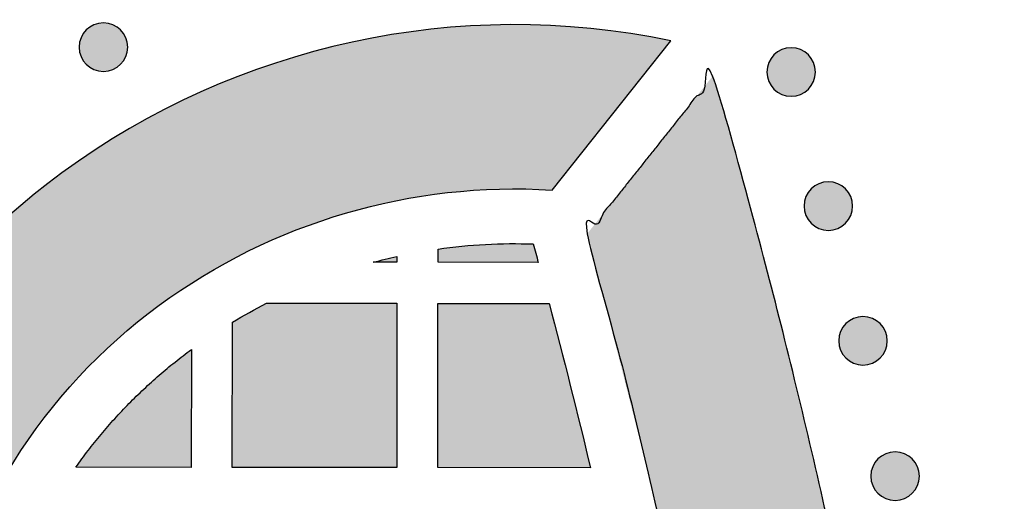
# Model space of a CAD drawing. Header units: millimetres. Extents: x -3873 to -97, y 912 to 4165.
# Tile 248 of 256: x -2863 to -2791, y 1576 to 1612. Entities that reach past the tile are written whole.
import ezdxf

# ---------------------------------------------------------------- set-up
doc = ezdxf.new("R2010")
doc.units = ezdxf.units.MM
doc.layers.add('pattern', color=7, linetype='Continuous', true_color=0x000000)

msp = doc.modelspace()

# ---------------------------------------------------------------- hatches: boundary and pattern name
at = {"layer": 'pattern'}
for points in [[(-2857.738, 1610.927), (-2857.71, 1610.954), (-2857.681, 1610.981), (-2857.651, 1611.008), (-2857.62, 1611.034), (-2857.588, 1611.06), (-2857.556, 1611.085), (-2857.523, 1611.11), (-2857.489, 1611.134), (-2857.454, 1611.157), (-2857.418, 1611.18), (-2857.381, 1611.202), (-2857.344, 1611.223), (-2857.306, 1611.244), (-2857.267, 1611.263), (-2857.228, 1611.282), (-2857.188, 1611.3), (-2857.147, 1611.317), (-2857.106, 1611.333), (-2857.064, 1611.348), (-2857.021, 1611.362), (-2856.978, 1611.375), (-2856.935, 1611.387), (-2856.891, 1611.398), (-2856.846, 1611.408), (-2856.802, 1611.417), (-2856.757, 1611.424), (-2856.712, 1611.431), (-2856.666, 1611.436), (-2856.62, 1611.44), (-2856.575, 1611.443), (-2856.529, 1611.445), (-2856.483, 1611.445), (-2856.437, 1611.445), (-2856.391, 1611.443), (-2856.345, 1611.44), (-2856.3, 1611.435), (-2856.254, 1611.43), (-2856.209, 1611.424), (-2856.164, 1611.416), (-2856.119, 1611.407), (-2856.075, 1611.397), (-2856.031, 1611.386), (-2855.988, 1611.374), (-2855.945, 1611.361), (-2855.902, 1611.347), (-2855.86, 1611.332), (-2855.819, 1611.316), (-2855.778, 1611.299), (-2855.738, 1611.281), (-2855.699, 1611.262), (-2855.66, 1611.242), (-2855.622, 1611.221), (-2855.585, 1611.2), (-2855.548, 1611.178), (-2855.513, 1611.155), (-2855.478, 1611.132), (-2855.444, 1611.108), (-2855.41, 1611.083), (-2855.378, 1611.058), (-2855.346, 1611.032), (-2855.316, 1611.006), (-2855.286, 1610.979), (-2855.257, 1610.952), (-2855.229, 1610.924), (-2855.201, 1610.896), (-2855.174, 1610.867), (-2855.147, 1610.837), (-2855.121, 1610.806), (-2855.095, 1610.775), (-2855.07, 1610.742), (-2855.046, 1610.709), (-2855.022, 1610.675), (-2854.998, 1610.64), (-2854.976, 1610.604), (-2854.954, 1610.568), (-2854.932, 1610.53), (-2854.912, 1610.492), (-2854.892, 1610.454), (-2854.873, 1610.414), (-2854.856, 1610.374), (-2854.839, 1610.333), (-2854.823, 1610.292), (-2854.807, 1610.25), (-2854.793, 1610.207), (-2854.78, 1610.164), (-2854.768, 1610.121), (-2854.757, 1610.077), (-2854.748, 1610.033), (-2854.739, 1609.988), (-2854.731, 1609.943), (-2854.725, 1609.898), (-2854.72, 1609.852), (-2854.715, 1609.807), (-2854.713, 1609.761), (-2854.711, 1609.715), (-2854.71, 1609.669), (-2854.711, 1609.623), (-2854.713, 1609.577), (-2854.716, 1609.532), (-2854.72, 1609.486), (-2854.725, 1609.44), (-2854.732, 1609.395), (-2854.739, 1609.35), (-2854.748, 1609.306), (-2854.758, 1609.261), (-2854.769, 1609.217), (-2854.781, 1609.174), (-2854.794, 1609.131), (-2854.809, 1609.089), (-2854.824, 1609.047), (-2854.84, 1609.005), (-2854.857, 1608.965), (-2854.875, 1608.925), (-2854.894, 1608.885), (-2854.913, 1608.846), (-2854.934, 1608.808), (-2854.955, 1608.771), (-2854.977, 1608.735), (-2855, 1608.699), (-2855.024, 1608.664), (-2855.048, 1608.63), (-2855.072, 1608.597), (-2855.098, 1608.564), (-2855.123, 1608.533), (-2855.15, 1608.502), (-2855.176, 1608.472), (-2855.204, 1608.443), (-2855.231, 1608.415), (-2855.259, 1608.388), (-2855.288, 1608.36), (-2855.318, 1608.334), (-2855.349, 1608.307), (-2855.381, 1608.282), (-2855.413, 1608.257), (-2855.446, 1608.232), (-2855.481, 1608.208), (-2855.516, 1608.185), (-2855.551, 1608.162), (-2855.588, 1608.14), (-2855.625, 1608.119), (-2855.663, 1608.098), (-2855.702, 1608.079), (-2855.741, 1608.06), (-2855.781, 1608.042), (-2855.822, 1608.025), (-2855.864, 1608.009), (-2855.905, 1607.994), (-2855.948, 1607.98), (-2855.991, 1607.967), (-2856.034, 1607.955), (-2856.078, 1607.944), (-2856.123, 1607.934), (-2856.167, 1607.925), (-2856.212, 1607.918), (-2856.258, 1607.911), (-2856.303, 1607.906), (-2856.349, 1607.902), (-2856.394, 1607.899), (-2856.44, 1607.897), (-2856.486, 1607.897), (-2856.532, 1607.897), (-2856.578, 1607.899), (-2856.624, 1607.902), (-2856.669, 1607.906), (-2856.715, 1607.912), (-2856.76, 1607.918), (-2856.805, 1607.926), (-2856.85, 1607.935), (-2856.894, 1607.944), (-2856.938, 1607.955), (-2856.981, 1607.968), (-2857.024, 1607.981), (-2857.067, 1607.995), (-2857.109, 1608.01), (-2857.15, 1608.026), (-2857.191, 1608.043), (-2857.231, 1608.061), (-2857.27, 1608.08), (-2857.309, 1608.1), (-2857.347, 1608.12), (-2857.384, 1608.142), (-2857.421, 1608.164), (-2857.456, 1608.186), (-2857.491, 1608.21), (-2857.525, 1608.234), (-2857.559, 1608.259), (-2857.591, 1608.284), (-2857.623, 1608.31), (-2857.653, 1608.336), (-2857.683, 1608.363), (-2857.712, 1608.39), (-2857.74, 1608.417), (-2857.768, 1608.446), (-2857.795, 1608.475), (-2857.822, 1608.505), (-2857.848, 1608.535), (-2857.874, 1608.567), (-2857.899, 1608.599), (-2857.923, 1608.633), (-2857.947, 1608.667), (-2857.971, 1608.702), (-2857.994, 1608.738), (-2858.016, 1608.774), (-2858.037, 1608.811), (-2858.057, 1608.849), (-2858.077, 1608.888), (-2858.096, 1608.928), (-2858.114, 1608.968), (-2858.131, 1609.008), (-2858.147, 1609.05), (-2858.162, 1609.092), (-2858.176, 1609.134), (-2858.189, 1609.177), (-2858.201, 1609.221), (-2858.212, 1609.265), (-2858.222, 1609.309), (-2858.23, 1609.354), (-2858.238, 1609.399), (-2858.244, 1609.444), (-2858.25, 1609.489), (-2858.254, 1609.535), (-2858.257, 1609.581), (-2858.258, 1609.627), (-2858.259, 1609.673), (-2858.258, 1609.718), (-2858.256, 1609.764), (-2858.253, 1609.81), (-2858.249, 1609.856), (-2858.244, 1609.901), (-2858.237, 1609.946), (-2858.23, 1609.991), (-2858.221, 1610.036), (-2858.211, 1610.08), (-2858.2, 1610.124), (-2858.188, 1610.168), (-2858.175, 1610.211), (-2858.161, 1610.253), (-2858.145, 1610.295), (-2858.129, 1610.336), (-2858.112, 1610.377), (-2858.094, 1610.417), (-2858.075, 1610.457), (-2858.056, 1610.495), (-2858.035, 1610.533), (-2858.014, 1610.571), (-2857.992, 1610.607), (-2857.969, 1610.643), (-2857.946, 1610.678), (-2857.921, 1610.712), (-2857.897, 1610.745), (-2857.872, 1610.777), (-2857.846, 1610.809), (-2857.819, 1610.84), (-2857.793, 1610.87), (-2857.766, 1610.899)], [(-2823.736, 1599.233), (-2815.075, 1610.145), (-2816.474, 1610.417), (-2817.886, 1610.655), (-2819.311, 1610.858), (-2820.747, 1611.024), (-2822.193, 1611.154), (-2823.647, 1611.246), (-2825.109, 1611.301), (-2826.575, 1611.317), (-2828.046, 1611.295), (-2829.52, 1611.233), (-2830.994, 1611.133), (-2832.468, 1610.993), (-2833.939, 1610.814), (-2835.407, 1610.596), (-2836.87, 1610.339), (-2838.325, 1610.043), (-2839.773, 1609.708), (-2841.21, 1609.335), (-2842.636, 1608.924), (-2844.049, 1608.476), (-2845.448, 1607.991), (-2846.831, 1607.471), (-2848.197, 1606.915), (-2849.544, 1606.325), (-2850.872, 1605.701), (-2852.179, 1605.045), (-2853.464, 1604.357), (-2854.725, 1603.639), (-2855.963, 1602.892), (-2857.175, 1602.116), (-2858.361, 1601.313), (-2859.521, 1600.485), (-2860.509, 1599.741), (-2861.485, 1598.971), (-2862.445, 1598.176), (-2863.391, 1597.356), (-2864.32, 1596.511), (-2865.232, 1595.642), (-2866.125, 1594.748), (-2866.999, 1593.832), (-2867.853, 1592.893), (-2868.687, 1591.932), (-2869.498, 1590.95), (-2870.288, 1589.947), (-2871.053, 1588.925), (-2871.795, 1587.883), (-2872.512, 1586.824), (-2873.204, 1585.747), (-2873.87, 1584.655), (-2874.509, 1583.547), (-2875.121, 1582.424), (-2875.706, 1581.288), (-2876.263, 1580.14), (-2876.791, 1578.981), (-2877.291, 1577.811), (-2877.762, 1576.632), (-2878.204, 1575.446), (-2878.617, 1574.251), (-2879, 1573.051), (-2879.354, 1571.846), (-2879.678, 1570.638), (-2879.973, 1569.426), (-2880.239, 1568.212), (-2880.475, 1566.998), (-2880.786, 1565.171), (-2881.052, 1563.333), (-2881.272, 1561.486), (-2881.447, 1559.63), (-2881.575, 1557.769), (-2881.657, 1555.903), (-2881.692, 1554.035), (-2881.681, 1552.166), (-2881.623, 1550.297), (-2881.518, 1548.432), (-2881.367, 1546.57), (-2881.17, 1544.715), (-2880.926, 1542.867), (-2880.637, 1541.029), (-2880.304, 1539.202), (-2879.925, 1537.388), (-2879.424, 1535.234), (-2878.876, 1533.09), (-2878.282, 1530.957), (-2877.642, 1528.836), (-2876.956, 1526.73), (-2876.225, 1524.64), (-2875.45, 1522.567), (-2874.631, 1520.512), (-2859.395, 1514.191), (-2861.542, 1519.48), (-2863.543, 1524.829), (-2865.395, 1530.231), (-2867.095, 1535.681), (-2867.59, 1537.44), (-2868.035, 1539.219), (-2868.429, 1541.015), (-2868.77, 1542.825), (-2869.059, 1544.648), (-2869.294, 1546.481), (-2869.475, 1548.322), (-2869.602, 1550.168), (-2869.675, 1552.017), (-2869.693, 1553.866), (-2869.657, 1555.714), (-2869.566, 1557.557), (-2869.422, 1559.393), (-2869.224, 1561.221), (-2868.973, 1563.038), (-2868.671, 1564.84), (-2868.487, 1565.782), (-2868.281, 1566.723), (-2868.053, 1567.663), (-2867.801, 1568.601), (-2867.527, 1569.535), (-2867.229, 1570.466), (-2866.909, 1571.392), (-2866.567, 1572.313), (-2866.201, 1573.227), (-2865.814, 1574.134), (-2865.404, 1575.033), (-2864.972, 1575.924), (-2864.518, 1576.804), (-2864.044, 1577.675), (-2863.548, 1578.534), (-2863.031, 1579.382), (-2862.495, 1580.217), (-2861.939, 1581.038), (-2861.364, 1581.846), (-2860.77, 1582.639), (-2860.158, 1583.417), (-2859.528, 1584.178), (-2858.882, 1584.924), (-2858.219, 1585.652), (-2857.541, 1586.363), (-2856.848, 1587.055), (-2856.141, 1587.73), (-2855.421, 1588.385), (-2854.688, 1589.021), (-2853.942, 1589.638), (-2853.186, 1590.235), (-2852.419, 1590.811), (-2851.659, 1591.357), (-2850.884, 1591.889), (-2850.096, 1592.405), (-2849.295, 1592.905), (-2848.48, 1593.39), (-2847.653, 1593.858), (-2846.814, 1594.309), (-2845.963, 1594.743), (-2845.102, 1595.159), (-2844.23, 1595.557), (-2843.349, 1595.936), (-2842.459, 1596.296), (-2841.559, 1596.637), (-2840.652, 1596.958), (-2839.738, 1597.259), (-2838.817, 1597.541), (-2837.89, 1597.802), (-2836.958, 1598.043), (-2836.021, 1598.263), (-2835.081, 1598.462), (-2834.137, 1598.64), (-2833.19, 1598.798), (-2832.242, 1598.935), (-2831.293, 1599.05), (-2830.343, 1599.145), (-2829.393, 1599.219), (-2828.444, 1599.272), (-2827.497, 1599.305), (-2826.552, 1599.317), (-2825.61, 1599.309), (-2824.671, 1599.281)], [(-2807.538, 1609.111), (-2807.51, 1609.138), (-2807.481, 1609.165), (-2807.451, 1609.192), (-2807.42, 1609.218), (-2807.388, 1609.244), (-2807.356, 1609.269), (-2807.323, 1609.294), (-2807.288, 1609.318), (-2807.253, 1609.341), (-2807.218, 1609.364), (-2807.181, 1609.386), (-2807.144, 1609.407), (-2807.106, 1609.428), (-2807.067, 1609.447), (-2807.028, 1609.466), (-2806.988, 1609.484), (-2806.947, 1609.501), (-2806.905, 1609.517), (-2806.864, 1609.532), (-2806.821, 1609.546), (-2806.778, 1609.559), (-2806.735, 1609.571), (-2806.691, 1609.582), (-2806.646, 1609.592), (-2806.602, 1609.601), (-2806.557, 1609.608), (-2806.511, 1609.615), (-2806.466, 1609.62), (-2806.42, 1609.624), (-2806.375, 1609.627), (-2806.329, 1609.629), (-2806.283, 1609.629), (-2806.237, 1609.629), (-2806.191, 1609.627), (-2806.145, 1609.624), (-2806.099, 1609.62), (-2806.054, 1609.614), (-2806.009, 1609.608), (-2805.964, 1609.6), (-2805.919, 1609.591), (-2805.875, 1609.581), (-2805.831, 1609.57), (-2805.788, 1609.558), (-2805.745, 1609.545), (-2805.702, 1609.531), (-2805.66, 1609.516), (-2805.619, 1609.5), (-2805.578, 1609.483), (-2805.538, 1609.465), (-2805.499, 1609.446), (-2805.46, 1609.426), (-2805.422, 1609.406), (-2805.385, 1609.384), (-2805.348, 1609.362), (-2805.313, 1609.34), (-2805.278, 1609.316), (-2805.244, 1609.292), (-2805.21, 1609.267), (-2805.178, 1609.242), (-2805.146, 1609.216), (-2805.116, 1609.19), (-2805.086, 1609.163), (-2805.057, 1609.136), (-2805.029, 1609.108), (-2805.001, 1609.08), (-2804.974, 1609.051), (-2804.947, 1609.021), (-2804.921, 1608.991), (-2804.895, 1608.959), (-2804.87, 1608.926), (-2804.846, 1608.893), (-2804.821, 1608.859), (-2804.798, 1608.824), (-2804.775, 1608.788), (-2804.753, 1608.752), (-2804.732, 1608.715), (-2804.712, 1608.677), (-2804.692, 1608.638), (-2804.673, 1608.598), (-2804.655, 1608.558), (-2804.638, 1608.517), (-2804.622, 1608.476), (-2804.607, 1608.434), (-2804.593, 1608.392), (-2804.58, 1608.349), (-2804.568, 1608.305), (-2804.557, 1608.261), (-2804.547, 1608.217), (-2804.539, 1608.172), (-2804.531, 1608.127), (-2804.525, 1608.082), (-2804.519, 1608.037), (-2804.515, 1607.991), (-2804.512, 1607.945), (-2804.511, 1607.899), (-2804.51, 1607.853), (-2804.511, 1607.807), (-2804.513, 1607.762), (-2804.516, 1607.716), (-2804.52, 1607.67), (-2804.525, 1607.625), (-2804.532, 1607.579), (-2804.539, 1607.534), (-2804.548, 1607.49), (-2804.558, 1607.446), (-2804.569, 1607.402), (-2804.581, 1607.358), (-2804.594, 1607.315), (-2804.608, 1607.273), (-2804.624, 1607.231), (-2804.64, 1607.189), (-2804.657, 1607.149), (-2804.675, 1607.109), (-2804.694, 1607.069), (-2804.713, 1607.031), (-2804.734, 1606.993), (-2804.755, 1606.955), (-2804.777, 1606.919), (-2804.8, 1606.883), (-2804.823, 1606.848), (-2804.847, 1606.814), (-2804.872, 1606.781), (-2804.897, 1606.748), (-2804.923, 1606.717), (-2804.95, 1606.686), (-2804.976, 1606.656), (-2805.003, 1606.627), (-2805.031, 1606.599), (-2805.059, 1606.572), (-2805.088, 1606.545), (-2805.118, 1606.518), (-2805.149, 1606.492), (-2805.181, 1606.466), (-2805.213, 1606.441), (-2805.246, 1606.416), (-2805.28, 1606.392), (-2805.315, 1606.369), (-2805.351, 1606.346), (-2805.388, 1606.324), (-2805.425, 1606.303), (-2805.463, 1606.282), (-2805.502, 1606.263), (-2805.541, 1606.244), (-2805.581, 1606.226), (-2805.622, 1606.209), (-2805.663, 1606.193), (-2805.705, 1606.178), (-2805.748, 1606.164), (-2805.791, 1606.151), (-2805.834, 1606.139), (-2805.878, 1606.128), (-2805.923, 1606.118), (-2805.967, 1606.109), (-2806.012, 1606.102), (-2806.057, 1606.095), (-2806.103, 1606.09), (-2806.149, 1606.086), (-2806.194, 1606.083), (-2806.24, 1606.081), (-2806.286, 1606.081), (-2806.332, 1606.081), (-2806.378, 1606.083), (-2806.424, 1606.086), (-2806.469, 1606.09), (-2806.515, 1606.096), (-2806.56, 1606.102), (-2806.605, 1606.11), (-2806.65, 1606.119), (-2806.694, 1606.129), (-2806.738, 1606.14), (-2806.781, 1606.152), (-2806.824, 1606.165), (-2806.867, 1606.179), (-2806.909, 1606.194), (-2806.95, 1606.21), (-2806.991, 1606.227), (-2807.031, 1606.245), (-2807.07, 1606.264), (-2807.109, 1606.284), (-2807.147, 1606.304), (-2807.184, 1606.326), (-2807.221, 1606.348), (-2807.256, 1606.371), (-2807.291, 1606.394), (-2807.325, 1606.418), (-2807.359, 1606.443), (-2807.391, 1606.468), (-2807.423, 1606.494), (-2807.453, 1606.52), (-2807.483, 1606.547), (-2807.512, 1606.574), (-2807.54, 1606.602), (-2807.568, 1606.63), (-2807.595, 1606.659), (-2807.622, 1606.689), (-2807.648, 1606.72), (-2807.674, 1606.751), (-2807.699, 1606.784), (-2807.723, 1606.817), (-2807.747, 1606.851), (-2807.771, 1606.886), (-2807.793, 1606.922), (-2807.815, 1606.958), (-2807.837, 1606.996), (-2807.857, 1607.034), (-2807.877, 1607.072), (-2807.896, 1607.112), (-2807.913, 1607.152), (-2807.93, 1607.193), (-2807.947, 1607.234), (-2807.962, 1607.276), (-2807.976, 1607.318), (-2807.989, 1607.361), (-2808.001, 1607.405), (-2808.012, 1607.449), (-2808.021, 1607.493), (-2808.03, 1607.538), (-2808.038, 1607.583), (-2808.044, 1607.628), (-2808.049, 1607.673), (-2808.054, 1607.719), (-2808.056, 1607.765), (-2808.058, 1607.811), (-2808.059, 1607.857), (-2808.058, 1607.903), (-2808.056, 1607.949), (-2808.053, 1607.994), (-2808.049, 1608.04), (-2808.044, 1608.085), (-2808.037, 1608.131), (-2808.03, 1608.176), (-2808.021, 1608.22), (-2808.011, 1608.265), (-2808, 1608.308), (-2807.988, 1608.352), (-2807.975, 1608.395), (-2807.96, 1608.437), (-2807.945, 1608.479), (-2807.929, 1608.521), (-2807.912, 1608.561), (-2807.894, 1608.601), (-2807.875, 1608.641), (-2807.856, 1608.68), (-2807.835, 1608.717), (-2807.814, 1608.755), (-2807.792, 1608.791), (-2807.769, 1608.827), (-2807.745, 1608.862), (-2807.721, 1608.896), (-2807.697, 1608.929), (-2807.671, 1608.962), (-2807.646, 1608.993), (-2807.619, 1609.024), (-2807.593, 1609.054), (-2807.565, 1609.083)], [(-2802.732, 1457.293), (-2803.015, 1439.786), (-2803.884, 1422.269), (-2805.338, 1404.772), (-2807.376, 1387.322), (-2809.996, 1369.951), (-2813.193, 1352.687), (-2816.96, 1335.558), (-2821.289, 1318.592), (-2812.087, 1307.002), (-2809.519, 1316.141), (-2807.111, 1325.334), (-2804.863, 1334.578), (-2802.777, 1343.866), (-2800.855, 1353.196), (-2799.097, 1362.563), (-2797.506, 1371.963), (-2796.081, 1381.391), (-2794.823, 1390.842), (-2793.733, 1400.313), (-2792.812, 1409.799), (-2792.059, 1419.295), (-2791.475, 1428.797), (-2791.059, 1438.301), (-2790.811, 1447.801), (-2790.803, 1466.807), (-2791.042, 1476.308), (-2791.45, 1485.812), (-2792.026, 1495.314), (-2792.771, 1504.811), (-2793.684, 1514.298), (-2794.765, 1523.77), (-2796.015, 1533.222), (-2797.431, 1542.651), (-2799.015, 1552.052), (-2800.764, 1561.421), (-2802.678, 1570.753), (-2804.756, 1580.043), (-2806.996, 1589.288), (-2809.396, 1598.483), (-2811.956, 1607.625), (-2821.168, 1596.043), (-2816.854, 1579.073), (-2813.102, 1561.941), (-2809.92, 1544.674), (-2807.315, 1527.3), (-2805.292, 1509.85), (-2803.853, 1492.351), (-2803, 1474.833), (-2802.732, 1457.326)], [(-2804.824, 1599.316), (-2804.795, 1599.344), (-2804.766, 1599.371), (-2804.737, 1599.398), (-2804.706, 1599.424), (-2804.674, 1599.45), (-2804.642, 1599.475), (-2804.608, 1599.5), (-2804.574, 1599.524), (-2804.539, 1599.547), (-2804.504, 1599.57), (-2804.467, 1599.592), (-2804.43, 1599.613), (-2804.392, 1599.633), (-2804.353, 1599.653), (-2804.314, 1599.672), (-2804.273, 1599.69), (-2804.233, 1599.707), (-2804.191, 1599.723), (-2804.149, 1599.738), (-2804.107, 1599.752), (-2804.064, 1599.765), (-2804.02, 1599.777), (-2803.976, 1599.788), (-2803.932, 1599.798), (-2803.887, 1599.806), (-2803.843, 1599.814), (-2803.797, 1599.82), (-2803.752, 1599.826), (-2803.706, 1599.83), (-2803.66, 1599.833), (-2803.614, 1599.834), (-2803.569, 1599.835), (-2803.523, 1599.834), (-2803.477, 1599.832), (-2803.431, 1599.829), (-2803.385, 1599.825), (-2803.34, 1599.82), (-2803.295, 1599.813), (-2803.25, 1599.806), (-2803.205, 1599.797), (-2803.161, 1599.787), (-2803.117, 1599.776), (-2803.073, 1599.764), (-2803.03, 1599.751), (-2802.988, 1599.737), (-2802.946, 1599.722), (-2802.905, 1599.705), (-2802.864, 1599.688), (-2802.824, 1599.67), (-2802.784, 1599.651), (-2802.746, 1599.632), (-2802.708, 1599.611), (-2802.671, 1599.59), (-2802.634, 1599.568), (-2802.598, 1599.545), (-2802.563, 1599.522), (-2802.529, 1599.498), (-2802.496, 1599.473), (-2802.464, 1599.448), (-2802.432, 1599.422), (-2802.401, 1599.396), (-2802.372, 1599.369), (-2802.343, 1599.342), (-2802.314, 1599.314), (-2802.287, 1599.286), (-2802.26, 1599.257), (-2802.233, 1599.227), (-2802.207, 1599.196), (-2802.181, 1599.165), (-2802.156, 1599.132), (-2802.131, 1599.099), (-2802.107, 1599.065), (-2802.084, 1599.03), (-2802.061, 1598.994), (-2802.039, 1598.957), (-2802.018, 1598.92), (-2801.998, 1598.882), (-2801.978, 1598.843), (-2801.959, 1598.804), (-2801.941, 1598.764), (-2801.924, 1598.723), (-2801.908, 1598.682), (-2801.893, 1598.64), (-2801.879, 1598.597), (-2801.866, 1598.554), (-2801.854, 1598.511), (-2801.843, 1598.467), (-2801.833, 1598.423), (-2801.825, 1598.378), (-2801.817, 1598.333), (-2801.811, 1598.288), (-2801.805, 1598.242), (-2801.801, 1598.197), (-2801.798, 1598.151), (-2801.796, 1598.105), (-2801.796, 1598.059), (-2801.797, 1598.013), (-2801.798, 1597.967), (-2801.801, 1597.921), (-2801.806, 1597.876), (-2801.811, 1597.83), (-2801.817, 1597.785), (-2801.825, 1597.74), (-2801.834, 1597.695), (-2801.844, 1597.651), (-2801.855, 1597.607), (-2801.867, 1597.564), (-2801.88, 1597.521), (-2801.894, 1597.478), (-2801.909, 1597.436), (-2801.925, 1597.395), (-2801.943, 1597.354), (-2801.961, 1597.314), (-2801.979, 1597.275), (-2801.999, 1597.236), (-2802.02, 1597.198), (-2802.041, 1597.161), (-2802.063, 1597.124), (-2802.086, 1597.089), (-2802.109, 1597.054), (-2802.133, 1597.02), (-2802.158, 1596.986), (-2802.183, 1596.954), (-2802.209, 1596.922), (-2802.235, 1596.892), (-2802.262, 1596.862), (-2802.289, 1596.833), (-2802.317, 1596.805), (-2802.345, 1596.777), (-2802.374, 1596.75), (-2802.404, 1596.723), (-2802.435, 1596.697), (-2802.466, 1596.672), (-2802.499, 1596.646), (-2802.532, 1596.622), (-2802.566, 1596.598), (-2802.601, 1596.574), (-2802.637, 1596.552), (-2802.673, 1596.53), (-2802.711, 1596.508), (-2802.749, 1596.488), (-2802.788, 1596.468), (-2802.827, 1596.449), (-2802.867, 1596.432), (-2802.908, 1596.415), (-2802.949, 1596.399), (-2802.991, 1596.383), (-2803.034, 1596.369), (-2803.077, 1596.356), (-2803.12, 1596.344), (-2803.164, 1596.333), (-2803.208, 1596.324), (-2803.253, 1596.315), (-2803.298, 1596.307), (-2803.343, 1596.301), (-2803.389, 1596.296), (-2803.434, 1596.292), (-2803.48, 1596.289), (-2803.526, 1596.287), (-2803.572, 1596.286), (-2803.618, 1596.287), (-2803.664, 1596.289), (-2803.71, 1596.292), (-2803.755, 1596.296), (-2803.801, 1596.301), (-2803.846, 1596.308), (-2803.891, 1596.316), (-2803.935, 1596.324), (-2803.98, 1596.334), (-2804.024, 1596.345), (-2804.067, 1596.357), (-2804.11, 1596.37), (-2804.153, 1596.385), (-2804.194, 1596.4), (-2804.236, 1596.416), (-2804.276, 1596.433), (-2804.317, 1596.451), (-2804.356, 1596.47), (-2804.395, 1596.489), (-2804.433, 1596.51), (-2804.47, 1596.531), (-2804.506, 1596.553), (-2804.542, 1596.576), (-2804.577, 1596.6), (-2804.611, 1596.624), (-2804.644, 1596.648), (-2804.677, 1596.674), (-2804.708, 1596.699), (-2804.739, 1596.726), (-2804.769, 1596.752), (-2804.798, 1596.78), (-2804.826, 1596.807), (-2804.854, 1596.835), (-2804.881, 1596.864), (-2804.907, 1596.894), (-2804.934, 1596.925), (-2804.959, 1596.957), (-2804.985, 1596.989), (-2805.009, 1597.022), (-2805.033, 1597.057), (-2805.057, 1597.092), (-2805.079, 1597.127), (-2805.101, 1597.164), (-2805.122, 1597.201), (-2805.143, 1597.239), (-2805.163, 1597.278), (-2805.181, 1597.317), (-2805.199, 1597.357), (-2805.216, 1597.398), (-2805.232, 1597.44), (-2805.247, 1597.482), (-2805.261, 1597.524), (-2805.275, 1597.567), (-2805.286, 1597.61), (-2805.297, 1597.654), (-2805.307, 1597.699), (-2805.316, 1597.743), (-2805.324, 1597.788), (-2805.33, 1597.834), (-2805.335, 1597.879), (-2805.339, 1597.925), (-2805.342, 1597.97), (-2805.344, 1598.016), (-2805.345, 1598.062), (-2805.344, 1598.108), (-2805.342, 1598.154), (-2805.339, 1598.2), (-2805.335, 1598.246), (-2805.33, 1598.291), (-2805.323, 1598.336), (-2805.315, 1598.381), (-2805.307, 1598.426), (-2805.297, 1598.47), (-2805.286, 1598.514), (-2805.274, 1598.557), (-2805.26, 1598.6), (-2805.246, 1598.643), (-2805.231, 1598.685), (-2805.215, 1598.726), (-2805.198, 1598.767), (-2805.18, 1598.807), (-2805.161, 1598.846), (-2805.141, 1598.885), (-2805.121, 1598.923), (-2805.1, 1598.96), (-2805.077, 1598.997), (-2805.055, 1599.032), (-2805.031, 1599.067), (-2805.007, 1599.101), (-2804.982, 1599.135), (-2804.957, 1599.167), (-2804.931, 1599.199), (-2804.905, 1599.229), (-2804.878, 1599.259), (-2804.851, 1599.288)], [(-2825.11, 1595.294), (-2824.744, 1593.945), (-2832.063, 1593.952), (-2832.062, 1594.922), (-2831.199, 1595.035), (-2830.333, 1595.129), (-2829.464, 1595.204), (-2828.594, 1595.26), (-2827.723, 1595.297), (-2826.851, 1595.315), (-2825.98, 1595.314)], [(-2836.786, 1593.957), (-2835.927, 1594.177), (-2835.063, 1594.378), (-2835.063, 1593.955)], [(-2844.575, 1590.964), (-2835.066, 1590.955), (-2835.077, 1578.955), (-2847.077, 1578.967), (-2847.067, 1589.578), (-2846.453, 1589.941), (-2845.833, 1590.293), (-2845.207, 1590.634)], [(-2820.934, 1578.942), (-2832.077, 1578.953), (-2832.066, 1590.952), (-2823.944, 1590.944)], [(-2802.293, 1589.473), (-2802.265, 1589.5), (-2802.236, 1589.528), (-2802.206, 1589.554), (-2802.175, 1589.581), (-2802.144, 1589.606), (-2802.111, 1589.631), (-2802.078, 1589.656), (-2802.044, 1589.68), (-2802.009, 1589.703), (-2801.973, 1589.726), (-2801.936, 1589.748), (-2801.899, 1589.769), (-2801.861, 1589.79), (-2801.822, 1589.809), (-2801.783, 1589.828), (-2801.743, 1589.846), (-2801.702, 1589.863), (-2801.661, 1589.879), (-2801.619, 1589.894), (-2801.576, 1589.908), (-2801.533, 1589.921), (-2801.49, 1589.933), (-2801.446, 1589.944), (-2801.402, 1589.954), (-2801.357, 1589.963), (-2801.312, 1589.97), (-2801.267, 1589.977), (-2801.221, 1589.982), (-2801.176, 1589.986), (-2801.13, 1589.989), (-2801.084, 1589.991), (-2801.038, 1589.991), (-2800.992, 1589.991), (-2800.946, 1589.989), (-2800.9, 1589.986), (-2800.855, 1589.982), (-2800.809, 1589.976), (-2800.764, 1589.97), (-2800.719, 1589.962), (-2800.674, 1589.953), (-2800.63, 1589.944), (-2800.586, 1589.933), (-2800.543, 1589.92), (-2800.5, 1589.907), (-2800.457, 1589.893), (-2800.415, 1589.878), (-2800.374, 1589.862), (-2800.333, 1589.845), (-2800.293, 1589.827), (-2800.254, 1589.808), (-2800.215, 1589.788), (-2800.177, 1589.768), (-2800.14, 1589.746), (-2800.103, 1589.724), (-2800.068, 1589.702), (-2800.033, 1589.678), (-2799.999, 1589.654), (-2799.966, 1589.629), (-2799.933, 1589.604), (-2799.902, 1589.578), (-2799.871, 1589.552), (-2799.841, 1589.525), (-2799.812, 1589.498), (-2799.784, 1589.471), (-2799.756, 1589.442), (-2799.729, 1589.413), (-2799.703, 1589.383), (-2799.676, 1589.353), (-2799.651, 1589.321), (-2799.625, 1589.289), (-2799.601, 1589.255), (-2799.577, 1589.221), (-2799.553, 1589.186), (-2799.531, 1589.15), (-2799.509, 1589.114), (-2799.487, 1589.077), (-2799.467, 1589.039), (-2799.447, 1589), (-2799.429, 1588.96), (-2799.411, 1588.92), (-2799.394, 1588.88), (-2799.378, 1588.838), (-2799.363, 1588.796), (-2799.348, 1588.754), (-2799.335, 1588.711), (-2799.323, 1588.667), (-2799.312, 1588.623), (-2799.303, 1588.579), (-2799.294, 1588.534), (-2799.286, 1588.489), (-2799.28, 1588.444), (-2799.275, 1588.399), (-2799.271, 1588.353), (-2799.268, 1588.307), (-2799.266, 1588.261), (-2799.265, 1588.215), (-2799.266, 1588.17), (-2799.268, 1588.124), (-2799.271, 1588.078), (-2799.275, 1588.032), (-2799.28, 1587.987), (-2799.287, 1587.942), (-2799.295, 1587.897), (-2799.303, 1587.852), (-2799.313, 1587.808), (-2799.324, 1587.764), (-2799.336, 1587.72), (-2799.349, 1587.677), (-2799.364, 1587.635), (-2799.379, 1587.593), (-2799.395, 1587.552), (-2799.412, 1587.511), (-2799.43, 1587.471), (-2799.449, 1587.431), (-2799.469, 1587.393), (-2799.489, 1587.355), (-2799.51, 1587.317), (-2799.532, 1587.281), (-2799.555, 1587.245), (-2799.579, 1587.21), (-2799.603, 1587.176), (-2799.627, 1587.143), (-2799.653, 1587.111), (-2799.678, 1587.079), (-2799.705, 1587.048), (-2799.731, 1587.018), (-2799.759, 1586.989), (-2799.786, 1586.961), (-2799.814, 1586.934), (-2799.843, 1586.907), (-2799.873, 1586.88), (-2799.904, 1586.854), (-2799.936, 1586.828), (-2799.968, 1586.803), (-2800.002, 1586.778), (-2800.036, 1586.754), (-2800.071, 1586.731), (-2800.106, 1586.708), (-2800.143, 1586.686), (-2800.18, 1586.665), (-2800.218, 1586.644), (-2800.257, 1586.625), (-2800.296, 1586.606), (-2800.337, 1586.588), (-2800.377, 1586.571), (-2800.419, 1586.555), (-2800.461, 1586.54), (-2800.503, 1586.526), (-2800.546, 1586.513), (-2800.59, 1586.501), (-2800.633, 1586.49), (-2800.678, 1586.48), (-2800.722, 1586.471), (-2800.767, 1586.464), (-2800.813, 1586.457), (-2800.858, 1586.452), (-2800.904, 1586.448), (-2800.95, 1586.445), (-2800.995, 1586.443), (-2801.041, 1586.443), (-2801.087, 1586.443), (-2801.133, 1586.445), (-2801.179, 1586.448), (-2801.225, 1586.452), (-2801.27, 1586.458), (-2801.315, 1586.464), (-2801.36, 1586.472), (-2801.405, 1586.481), (-2801.449, 1586.491), (-2801.493, 1586.502), (-2801.537, 1586.514), (-2801.579, 1586.527), (-2801.622, 1586.541), (-2801.664, 1586.556), (-2801.705, 1586.572), (-2801.746, 1586.589), (-2801.786, 1586.607), (-2801.825, 1586.626), (-2801.864, 1586.646), (-2801.902, 1586.667), (-2801.939, 1586.688), (-2801.976, 1586.71), (-2802.012, 1586.733), (-2802.046, 1586.756), (-2802.081, 1586.78), (-2802.114, 1586.805), (-2802.146, 1586.83), (-2802.178, 1586.856), (-2802.209, 1586.882), (-2802.238, 1586.909), (-2802.267, 1586.936), (-2802.295, 1586.964), (-2802.323, 1586.992), (-2802.35, 1587.021), (-2802.377, 1587.051), (-2802.403, 1587.082), (-2802.429, 1587.113), (-2802.454, 1587.146), (-2802.479, 1587.179), (-2802.503, 1587.213), (-2802.526, 1587.248), (-2802.549, 1587.284), (-2802.571, 1587.32), (-2802.592, 1587.358), (-2802.612, 1587.396), (-2802.632, 1587.434), (-2802.651, 1587.474), (-2802.669, 1587.514), (-2802.686, 1587.555), (-2802.702, 1587.596), (-2802.717, 1587.638), (-2802.731, 1587.681), (-2802.744, 1587.724), (-2802.756, 1587.767), (-2802.767, 1587.811), (-2802.777, 1587.855), (-2802.785, 1587.9), (-2802.793, 1587.945), (-2802.799, 1587.99), (-2802.805, 1588.036), (-2802.809, 1588.081), (-2802.812, 1588.127), (-2802.813, 1588.173), (-2802.814, 1588.219), (-2802.813, 1588.265), (-2802.812, 1588.311), (-2802.809, 1588.356), (-2802.804, 1588.402), (-2802.799, 1588.448), (-2802.792, 1588.493), (-2802.785, 1588.538), (-2802.776, 1588.582), (-2802.766, 1588.627), (-2802.755, 1588.671), (-2802.743, 1588.714), (-2802.73, 1588.757), (-2802.716, 1588.799), (-2802.701, 1588.841), (-2802.684, 1588.883), (-2802.667, 1588.923), (-2802.649, 1588.963), (-2802.631, 1589.003), (-2802.611, 1589.042), (-2802.59, 1589.08), (-2802.569, 1589.117), (-2802.547, 1589.153), (-2802.524, 1589.189), (-2802.501, 1589.224), (-2802.477, 1589.258), (-2802.452, 1589.291), (-2802.427, 1589.324), (-2802.401, 1589.355), (-2802.375, 1589.386), (-2802.348, 1589.416), (-2802.321, 1589.445)], [(-2858.499, 1578.978), (-2858.058, 1579.59), (-2857.604, 1580.194), (-2857.138, 1580.789), (-2856.66, 1581.375), (-2856.169, 1581.952), (-2855.667, 1582.518), (-2855.153, 1583.075), (-2854.628, 1583.621), (-2854.093, 1584.157), (-2853.547, 1584.681), (-2852.99, 1585.194), (-2852.424, 1585.694), (-2851.849, 1586.183), (-2851.264, 1586.66), (-2850.671, 1587.124), (-2850.069, 1587.575), (-2850.077, 1578.97)], [(-2799.947, 1579.584), (-2799.919, 1579.611), (-2799.89, 1579.639), (-2799.86, 1579.665), (-2799.829, 1579.691), (-2799.798, 1579.717), (-2799.765, 1579.742), (-2799.732, 1579.767), (-2799.698, 1579.791), (-2799.663, 1579.814), (-2799.627, 1579.837), (-2799.59, 1579.859), (-2799.553, 1579.88), (-2799.515, 1579.901), (-2799.476, 1579.92), (-2799.437, 1579.939), (-2799.397, 1579.957), (-2799.356, 1579.974), (-2799.315, 1579.99), (-2799.273, 1580.005), (-2799.23, 1580.019), (-2799.187, 1580.032), (-2799.144, 1580.044), (-2799.1, 1580.055), (-2799.056, 1580.065), (-2799.011, 1580.074), (-2798.966, 1580.081), (-2798.921, 1580.088), (-2798.875, 1580.093), (-2798.83, 1580.097), (-2798.784, 1580.1), (-2798.738, 1580.102), (-2798.692, 1580.102), (-2798.646, 1580.102), (-2798.6, 1580.1), (-2798.554, 1580.097), (-2798.509, 1580.093), (-2798.463, 1580.087), (-2798.418, 1580.081), (-2798.373, 1580.073), (-2798.328, 1580.064), (-2798.284, 1580.054), (-2798.24, 1580.043), (-2798.197, 1580.031), (-2798.154, 1580.018), (-2798.111, 1580.004), (-2798.069, 1579.989), (-2798.028, 1579.973), (-2797.987, 1579.956), (-2797.947, 1579.938), (-2797.908, 1579.919), (-2797.869, 1579.899), (-2797.831, 1579.879), (-2797.794, 1579.857), (-2797.757, 1579.835), (-2797.722, 1579.813), (-2797.687, 1579.789), (-2797.653, 1579.765), (-2797.619, 1579.74), (-2797.587, 1579.715), (-2797.555, 1579.689), (-2797.525, 1579.663), (-2797.495, 1579.636), (-2797.466, 1579.609), (-2797.438, 1579.582), (-2797.41, 1579.553), (-2797.383, 1579.524), (-2797.356, 1579.494), (-2797.33, 1579.464), (-2797.305, 1579.432), (-2797.279, 1579.4), (-2797.255, 1579.366), (-2797.231, 1579.332), (-2797.207, 1579.297), (-2797.185, 1579.261), (-2797.163, 1579.225), (-2797.141, 1579.188), (-2797.121, 1579.15), (-2797.101, 1579.111), (-2797.082, 1579.071), (-2797.065, 1579.031), (-2797.048, 1578.99), (-2797.032, 1578.949), (-2797.016, 1578.907), (-2797.002, 1578.865), (-2796.989, 1578.822), (-2796.977, 1578.778), (-2796.966, 1578.734), (-2796.957, 1578.69), (-2796.948, 1578.645), (-2796.94, 1578.6), (-2796.934, 1578.555), (-2796.929, 1578.51), (-2796.925, 1578.464), (-2796.922, 1578.418), (-2796.92, 1578.372), (-2796.919, 1578.326), (-2796.92, 1578.28), (-2796.922, 1578.235), (-2796.925, 1578.189), (-2796.929, 1578.143), (-2796.934, 1578.098), (-2796.941, 1578.052), (-2796.949, 1578.007), (-2796.957, 1577.963), (-2796.967, 1577.919), (-2796.978, 1577.875), (-2796.99, 1577.831), (-2797.003, 1577.788), (-2797.018, 1577.746), (-2797.033, 1577.704), (-2797.049, 1577.663), (-2797.066, 1577.622), (-2797.084, 1577.582), (-2797.103, 1577.542), (-2797.122, 1577.504), (-2797.143, 1577.466), (-2797.164, 1577.428), (-2797.186, 1577.392), (-2797.209, 1577.356), (-2797.233, 1577.321), (-2797.257, 1577.287), (-2797.281, 1577.254), (-2797.307, 1577.222), (-2797.332, 1577.19), (-2797.359, 1577.159), (-2797.385, 1577.129), (-2797.413, 1577.1), (-2797.44, 1577.072), (-2797.468, 1577.045), (-2797.497, 1577.018), (-2797.527, 1576.991), (-2797.558, 1576.965), (-2797.59, 1576.939), (-2797.622, 1576.914), (-2797.655, 1576.889), (-2797.69, 1576.865), (-2797.725, 1576.842), (-2797.76, 1576.819), (-2797.797, 1576.797), (-2797.834, 1576.776), (-2797.872, 1576.755), (-2797.911, 1576.736), (-2797.95, 1576.717), (-2797.99, 1576.699), (-2798.031, 1576.682), (-2798.073, 1576.666), (-2798.115, 1576.651), (-2798.157, 1576.637), (-2798.2, 1576.624), (-2798.243, 1576.612), (-2798.287, 1576.601), (-2798.332, 1576.591), (-2798.376, 1576.582), (-2798.421, 1576.575), (-2798.467, 1576.568), (-2798.512, 1576.563), (-2798.558, 1576.559), (-2798.603, 1576.556), (-2798.649, 1576.554), (-2798.695, 1576.554), (-2798.741, 1576.554), (-2798.787, 1576.556), (-2798.833, 1576.559), (-2798.879, 1576.563), (-2798.924, 1576.569), (-2798.969, 1576.575), (-2799.014, 1576.583), (-2799.059, 1576.592), (-2799.103, 1576.602), (-2799.147, 1576.613), (-2799.19, 1576.625), (-2799.233, 1576.638), (-2799.276, 1576.652), (-2799.318, 1576.667), (-2799.359, 1576.683), (-2799.4, 1576.7), (-2799.44, 1576.718), (-2799.479, 1576.737), (-2799.518, 1576.757), (-2799.556, 1576.777), (-2799.593, 1576.799), (-2799.63, 1576.821), (-2799.665, 1576.844), (-2799.7, 1576.867), (-2799.734, 1576.891), (-2799.768, 1576.916), (-2799.8, 1576.941), (-2799.832, 1576.967), (-2799.862, 1576.993), (-2799.892, 1577.02), (-2799.921, 1577.047), (-2799.949, 1577.075), (-2799.977, 1577.103), (-2800.004, 1577.132), (-2800.031, 1577.162), (-2800.057, 1577.193), (-2800.083, 1577.224), (-2800.108, 1577.257), (-2800.133, 1577.29), (-2800.157, 1577.324), (-2800.18, 1577.359), (-2800.203, 1577.395), (-2800.225, 1577.431), (-2800.246, 1577.469), (-2800.266, 1577.507), (-2800.286, 1577.545), (-2800.305, 1577.585), (-2800.323, 1577.625), (-2800.34, 1577.666), (-2800.356, 1577.707), (-2800.371, 1577.749), (-2800.385, 1577.791), (-2800.398, 1577.834), (-2800.41, 1577.878), (-2800.421, 1577.922), (-2800.431, 1577.966), (-2800.439, 1578.011), (-2800.447, 1578.056), (-2800.453, 1578.101), (-2800.459, 1578.147), (-2800.463, 1578.192), (-2800.466, 1578.238), (-2800.467, 1578.284), (-2800.468, 1578.33), (-2800.467, 1578.376), (-2800.465, 1578.422), (-2800.462, 1578.467), (-2800.458, 1578.513), (-2800.453, 1578.558), (-2800.446, 1578.604), (-2800.439, 1578.649), (-2800.43, 1578.693), (-2800.42, 1578.738), (-2800.409, 1578.781), (-2800.397, 1578.825), (-2800.384, 1578.868), (-2800.37, 1578.91), (-2800.355, 1578.952), (-2800.338, 1578.994), (-2800.321, 1579.034), (-2800.303, 1579.074), (-2800.284, 1579.114), (-2800.265, 1579.153), (-2800.244, 1579.191), (-2800.223, 1579.228), (-2800.201, 1579.264), (-2800.178, 1579.3), (-2800.155, 1579.335), (-2800.131, 1579.369), (-2800.106, 1579.402), (-2800.081, 1579.435), (-2800.055, 1579.466), (-2800.029, 1579.497), (-2800.002, 1579.527), (-2799.975, 1579.556)]]:
    msp.add_hatch(color=256, dxfattribs=at).paths.add_polyline_path(points, flags=0)

# ---------------------------------------------------------------- linework, layer by layer
msp.add_line((-2823.736, 1599.233), (-2815.075, 1610.145), dxfattribs=at)
for points in [[(-2824.744, 1593.945), (-2832.063, 1593.952), (-2832.062, 1594.922)], [(-2835.063, 1594.378), (-2835.063, 1593.955), (-2836.786, 1593.957)], [(-2844.575, 1590.964), (-2835.066, 1590.955), (-2835.077, 1578.955), (-2847.077, 1578.967), (-2847.067, 1589.578)], [(-2820.934, 1578.942), (-2832.077, 1578.953), (-2832.066, 1590.952), (-2823.944, 1590.944)], [(-2850.069, 1587.575), (-2850.077, 1578.97), (-2858.499, 1578.978)]]:
    msp.add_lwpolyline(points, dxfattribs=at)
at = {"layer": 'pattern', "extrusion": (0, 0, -1)}
for centre in [(2856.485, 1609.671), (2806.284, 1607.855), (2803.57, 1598.061), (2801.04, 1588.217), (2798.694, 1578.328)]:
    msp.add_circle(centre, 1.774, dxfattribs=at)
for centre, radius, start, end in [((2827.879, 1557.385), 77.468, 10.35804, 84.28964), ((2826.461, 1555.453), 43.864, 53.71553, 93.56097), ((2826.461, 1555.453), 39.864, 81.92258, 91.94189), ((3328.523, 1458.04), 521.789, 164.74914, 164.90264), ((2826.461, 1555.453), 39.864, 74.98839, 77.53838), ((2827.879, 1557.385), 41.468, 10.35804, 53.71553), ((2826.461, 1555.453), 39.864, 58.87458, 62.97369), ((3328.604, 1458.018), 521.872, 165.24361, 166.60216)]:
    msp.add_arc(centre, radius, start, end, dxfattribs=at)
at = {"layer": 'pattern'}
for centre, radius, start, end in [((-2826.461, 1555.453), 67.864, 82.16605, 126.28447), ((-2826.461, 1555.453), 55.864, 78.24, 126.28447), ((-2827.879, 1557.385), 53.468, 126.28447, 169.64196)]:
    msp.add_arc(centre, radius, start, end, dxfattribs=at)
msp.add_rational_spline([(-2802.732, 1457.293), (-2802.7, 1386.697), (-2821.289, 1318.592), (-2816.688, 1312.797), (-2812.087, 1307.002), (-2790.698, 1380.626), (-2790.732, 1457.294), (-2790.732, 1457.299), (-2790.732, 1457.304), (-2790.732, 1457.309), (-2790.732, 1457.315), (-2790.631, 1533.982), (-2811.956, 1607.625), (-2816.562, 1601.834), (-2821.168, 1596.043), (-2802.639, 1527.922), (-2802.732, 1457.326)], [1, 0.991109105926, 1, 1, 1, 0.989993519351, 1, 0.999999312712, 0.999998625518, 0.999999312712, 1, 0.989993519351, 1, 1, 1, 0.991109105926, 1], degree=2, knots=[-140.331835, -140.331835, -140.331835, 0.026238, 0.026238, 14.825008, 14.825008, 167.134775, 167.134775, 167.145236, 167.145236, 167.155698, 167.155698, 319.465465, 319.465465, 334.264235, 334.264235, 474.622307, 474.622307, 474.622307], dxfattribs=at)
msp.add_rational_spline([(-2858.499, 1578.978), (-2854.977, 1583.971), (-2850.069, 1587.575)], [1, 0.986962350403, 1], degree=2, dxfattribs=at)

doc.saveas('drawing.dxf')
